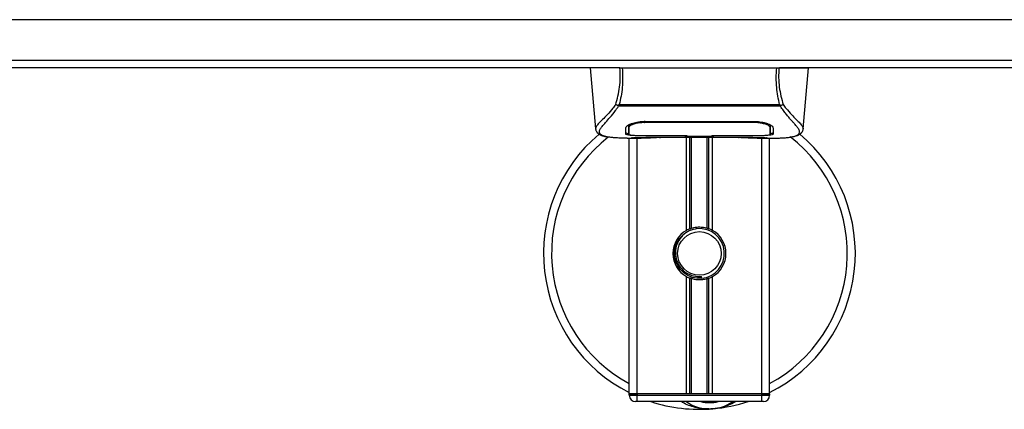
# Model space of a CAD drawing. Header units: millimetres. Extents: x 0 to 420, y 0 to 297.
# Tile 11 of 98: x 198.19 to 213.09, y 91.46 to 97.36. Entities that reach past the tile are written whole.
import ezdxf

# ---------------------------------------------------------------- set-up
doc = ezdxf.new("R2010")
doc.units = ezdxf.units.MM

msp = doc.modelspace()

# ---------------------------------------------------------------- linework, layer by layer
at = {"color": 7, "linetype": 'Continuous', "lineweight": 25}
for p, q in [((222.15913, 97.36256), (56.99143, 97.36256)), ((139.81124, 96.74908), (221.21532, 96.74908)), ((207.2626, 96.6311), (140.7865, 96.6311)), ((206.82213, 96.6311), (206.9029, 95.70789)), ((207.30497, 96.6311), (209.64264, 96.6311)), ((213.42884, 96.6311), (209.68502, 96.6311)), ((210.04471, 95.70789), (210.12549, 96.6311)), ((207.2479, 96.05222), (207.24344, 96.06426)), ((209.69911, 96.05222), (207.2479, 96.05222)), ((207.26034, 96.07865), (209.68734, 96.07865)), ((209.70429, 96.06444), (209.69911, 96.05222)), ((207.64797, 95.82285), (209.29965, 95.82285)), ((209.30501, 95.80465), (209.30546, 95.82245)), ((206.9028, 95.70974), (206.90373, 95.70796)), ((207.40337, 95.7428), (207.40358, 95.70917)), ((207.40357, 95.70917), (207.40405, 95.62899)), ((207.40585, 95.73123), (207.40505, 95.76335)), ((207.64856, 95.80467), (207.6484, 95.80467)), ((209.54403, 95.70771), (209.54407, 95.71391)), ((210.04482, 95.70974), (210.04389, 95.70796)), ((207.37795, 95.56931), (207.59426, 95.56931)), ((207.41202, 91.69967), (207.41202, 95.56931)), ((207.45971, 95.57226), (207.46856, 95.57319)), ((207.52999, 91.69967), (207.52999, 95.56931)), ((207.64797, 95.60688), (207.64797, 95.60314)), ((208.26145, 95.60314), (207.64797, 95.60314)), ((207.76571, 95.58209), (209.18191, 95.58209)), ((207.76574, 95.58212), (209.18187, 95.58212)), ((208.26145, 95.60314), (208.26145, 95.60696)), ((208.26145, 95.59455), (208.26145, 95.60314)), ((208.68617, 95.59455), (208.26145, 95.59455)), ((208.27797, 94.17331), (208.27797, 95.58209)), ((208.28508, 95.60696), (208.28508, 95.59797)), ((208.28508, 95.59797), (208.28508, 95.60696)), ((208.28508, 95.59797), (208.66261, 95.59797)), ((208.32912, 94.19737), (208.32912, 95.58209)), ((208.35621, 94.20675), (208.35621, 95.58209)), ((208.5914, 94.20675), (208.5914, 95.58209)), ((208.61849, 94.19737), (208.61849, 95.58209)), ((208.66261, 95.60696), (209.30743, 95.60688)), ((208.66261, 95.60696), (208.66261, 95.59797)), ((208.66965, 94.17331), (208.66965, 95.58209)), ((208.68617, 95.60314), (208.68617, 95.60696)), ((208.68617, 95.59455), (208.68617, 95.60314)), ((209.29965, 95.60314), (208.68617, 95.60314)), ((209.29965, 95.60688), (209.29965, 95.60314)), ((209.34921, 95.56931), (209.56952, 95.56931)), ((209.41762, 91.69967), (209.41762, 95.56931)), ((209.5356, 91.69967), (209.5356, 95.56931)), ((208.27797, 91.69967), (208.27797, 93.47319)), ((208.32912, 91.69967), (208.32912, 93.44913)), ((208.35621, 91.69967), (208.35621, 93.43975)), ((208.50654, 93.44715), (208.50395, 93.47695)), ((208.5914, 91.69967), (208.5914, 93.43975)), ((208.61849, 91.69967), (208.61849, 93.44913)), ((208.66965, 91.69967), (208.66965, 93.47319)), ((207.52999, 91.69967), (207.41202, 91.69967)), ((207.41202, 91.67607), (207.41202, 91.69967)), ((207.41202, 91.69967), (207.52999, 91.69967)), ((207.41202, 91.67607), (207.52999, 91.67607)), ((208.27797, 91.69967), (207.52999, 91.69967)), ((209.41762, 91.69967), (207.52999, 91.69967)), ((207.52999, 91.69967), (207.52999, 91.67607)), ((207.52999, 91.67607), (209.41762, 91.67607)), ((207.52999, 91.58169), (207.52999, 91.67607)), ((209.41762, 91.69967), (208.66965, 91.69967)), ((209.5356, 91.69967), (209.41762, 91.69967)), ((209.41762, 91.69967), (209.5356, 91.69967)), ((209.41762, 91.67607), (209.41762, 91.69967)), ((209.41762, 91.67607), (209.5356, 91.67607)), ((209.41762, 91.58169), (209.41762, 91.67607)), ((209.5356, 91.69967), (209.5356, 91.67607)), ((207.52999, 91.58169), (207.5064, 91.58169)), ((209.41762, 91.58169), (207.52999, 91.58169)), ((209.44122, 91.58169), (209.41762, 91.58169))]:
    msp.add_line(p, q, dxfattribs=at)
at = {"color": 7, "linetype": 'Continuous', "lineweight": 25, "flags": 128}
for points in [[(207.6426, 95.80465), (207.64797, 95.80466), (207.6484, 95.80467)], [(207.64018, 95.60688), (207.95222, 95.60693), (208.28508, 95.60696)]]:
    msp.add_lwpolyline(points, dxfattribs=at)
at = {"color": 7, "linetype": 'Continuous', "lineweight": 25}
msp.add_circle((208.47381, 93.82325), 0.33034, dxfattribs=at)
for centre, radius, start, end in [((208.47381, 93.82325), 2.35954, 130.046839, 243.256316), ((208.47381, 93.82325), 2.2379, 128.047069, 241.675912), ((208.47381, 93.82325), 2.35954, 296.743684, 49.984768), ((208.47381, 93.82325), 2.2379, 298.324088, 52.137337), ((208.47381, 93.82325), 0.40112, 119.224658, 240.775342), ((208.47381, 93.82325), 0.40112, 111.143405, 119.224658), ((208.47381, 93.82325), 0.37753, 274.974241, 94.974241), ((208.47381, 93.82325), 0.40112, 60.775342, 68.856595), ((208.47381, 93.82325), 0.40112, 299.224658, 60.775342), ((208.47381, 93.82325), 0.40112, 240.775342, 248.856595), ((208.47381, 93.82325), 0.40112, 291.143405, 299.224658), ((207.5064, 91.67607), 0.09438, 180, 270), ((209.44122, 91.67607), 0.09438, 270, 0), ((208.47381, 93.82325), 2.35954, 251.805128, 274.974241), ((208.62521, 92.08377), 0.61348, 234.926098, 305.073902), ((208.62521, 92.08377), 0.5191, 255.287788, 284.712212), ((208.47381, 93.82325), 2.35954, 274.974241, 288.194872)]:
    msp.add_arc(centre, radius, start, end, dxfattribs=at)
for points, knots in [([(207.27086, 96.6311), (207.21752, 96.6311), (207.1109, 96.6311), (206.97461, 96.6311), (206.87507, 96.6311), (206.82572, 96.6311), (206.82567, 96.6311), (206.82565, 96.6311)], [0, 0, 0, 0, 0.192302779, 0.384433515, 0.621430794, 0.85870183, 1, 1, 1, 1]), ([(207.20654, 96.07666), (207.2183, 96.11924), (207.24192, 96.20475), (207.26639, 96.34195), (207.27921, 96.48505), (207.27365, 96.58236), (207.27086, 96.6311)], [0, 0, 0, 0, 0.24872742, 0.49949886, 0.74927865, 1, 1, 1, 1]), ([(207.30497, 96.6311), (207.30813, 96.58177), (207.31443, 96.48318), (207.30761, 96.33984), (207.2903, 96.20367), (207.27027, 96.12012), (207.26034, 96.07865)], [0, 0, 0, 0, 0.25759359, 0.51473288, 0.75915094, 1, 1, 1, 1]), ([(207.27086, 96.6311), (207.27318, 96.6311), (207.27785, 96.6311), (207.28631, 96.6311), (207.29543, 96.6311), (207.30179, 96.6311), (207.30497, 96.6311)], [0, 0, 0, 0, 0.24915906, 0.49997617, 0.7491747, 1, 1, 1, 1]), ([(209.68734, 96.07866), (209.6776, 96.12044), (209.65818, 96.20384), (209.64078, 96.33976), (209.63338, 96.48274), (209.63955, 96.58159), (209.64264, 96.6311)], [0, 0, 0, 0, 0.24242241, 0.48382845, 0.74145736, 1, 1, 1, 1]), ([(209.64264, 96.6311), (209.64898, 96.6311), (209.6585, 96.6311), (209.66976, 96.6311), (209.67443, 96.6311), (209.67676, 96.6311)], [0, 0, 0, 0, 0.498714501, 0.748749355, 1, 1, 1, 1]), ([(209.67676, 96.6311), (209.67392, 96.5822), (209.66825, 96.48466), (209.68072, 96.34167), (209.70517, 96.2045), (209.72907, 96.11939), (209.74107, 96.07667)], [0, 0, 0, 0, 0.25144081, 0.50156728, 0.74986348, 1, 1, 1, 1]), ([(209.67676, 96.6311), (209.7301, 96.6311), (209.83672, 96.6311), (209.97301, 96.6311), (210.07255, 96.6311), (210.1219, 96.6311), (210.12195, 96.6311), (210.12197, 96.6311)], [0, 0, 0, 0, 0.192300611, 0.384429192, 0.621428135, 0.858700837, 1, 1, 1, 1]), ([(207.2065, 96.07673), (207.1924, 96.05799), (207.1497, 96.00127), (207.07935, 95.92316), (207.00593, 95.84904), (206.94992, 95.79374), (206.90984, 95.74534), (206.90536, 95.72268), (206.9028, 95.70974)], [0, 0, 0, 0, 0.0842305, 0.25507317, 0.42671503, 0.59795609, 0.7705982, 1, 1, 1, 1]), ([(207.06925, 95.58992), (207.06485, 95.59084), (207.05551, 95.5928), (207.04224, 95.59617), (207.02949, 95.59988), (207.00835, 95.60707), (206.98357, 95.61911), (206.96242, 95.64004), (206.95667, 95.66663), (206.96813, 95.70133), (207.00003, 95.74596), (207.05156, 95.80415), (207.12139, 95.88211), (207.18266, 95.95845), (207.22521, 96.01798), (207.24051, 96.04106), (207.2479, 96.05222)], [0, 0, 0, 0, 0.02969414, 0.06305591, 0.09492768, 0.12531521, 0.23205808, 0.32960303, 0.43327649, 0.53202469, 0.63076786, 0.73507022, 0.83793216, 0.94137578, 0.97165063, 1, 1, 1, 1]), ([(207.24337, 96.06427), (207.24308, 96.0643), (207.23806, 96.06483), (207.22853, 96.06675), (207.21609, 96.07123), (207.2097, 96.07486), (207.20654, 96.07666)], [0, 0, 0, 0, 0.0200108, 0.34699568, 0.67667396, 1, 1, 1, 1]), ([(207.24328, 96.0644), (207.24872, 96.06908), (207.25427, 96.07386), (207.26022, 96.07857), (207.26033, 96.07865)], [0, 0, 0, 0, 0.98124308, 1, 1, 1, 1]), ([(209.68733, 96.07866), (209.68745, 96.07857), (209.69362, 96.07415), (209.69901, 96.06925), (209.70429, 96.06444)], [0, 0, 0, 0, 0.01890165, 1, 1, 1, 1]), ([(209.87492, 95.58939), (209.88416, 95.59129), (209.9039, 95.59534), (209.9393, 95.60642), (209.97435, 95.62473), (209.99293, 95.65626), (209.98436, 95.69081), (209.96395, 95.7231), (209.94576, 95.74685), (209.9223, 95.77461), (209.89459, 95.80573), (209.86185, 95.84211), (209.82562, 95.8839), (209.78622, 95.93252), (209.74361, 95.98727), (209.71467, 96.0295), (209.69911, 96.05222)], [0, 0, 0, 0, 0.061570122, 0.131511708, 0.27071941, 0.403375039, 0.535106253, 0.583280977, 0.633158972, 0.68442904, 0.73675836, 0.783847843, 0.838932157, 0.891573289, 0.94168727, 1, 1, 1, 1]), ([(209.74107, 96.07667), (209.7379, 96.07487), (209.73152, 96.07124), (209.71908, 96.06675), (209.70957, 96.06484), (209.70456, 96.0643), (209.70428, 96.06428)], [0, 0, 0, 0, 0.32361461, 0.65359013, 0.98086966, 1, 1, 1, 1]), ([(209.74111, 96.07674), (209.75521, 96.058), (209.79792, 96.00127), (209.86827, 95.92316), (209.94169, 95.84904), (209.9977, 95.79374), (210.03777, 95.74534), (210.04226, 95.72268), (210.04482, 95.70974)], [0, 0, 0, 0, 0.08424716, 0.25508672, 0.42672547, 0.59796341, 0.77060237, 1, 1, 1, 1]), ([(207.36011, 95.72734), (207.36376, 95.73637), (207.37107, 95.75442), (207.42446, 95.78371), (207.50214, 95.80861), (207.5826, 95.82142), (207.63202, 95.8225), (207.64797, 95.82285)], [0, 0, 0, 0, 0.225467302, 0.45085364, 0.677369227, 0.895911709, 1, 1, 1, 1]), ([(207.64191, 95.83191), (207.64192, 95.83169), (207.64215, 95.82261), (207.64238, 95.81352), (207.6426, 95.80465)], [0, 0, 0, 0, 0.02342788, 1, 1, 1, 1]), ([(209.29965, 95.82285), (209.33028, 95.82158), (209.3915, 95.81904), (209.47398, 95.80059), (209.53983, 95.77589), (209.58028, 95.74975), (209.58531, 95.73417), (209.58751, 95.72734)], [0, 0, 0, 0, 0.199131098, 0.397931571, 0.605889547, 0.827379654, 1, 1, 1, 1]), ([(206.90292, 95.70764), (206.90406, 95.70066), (206.90602, 95.68859), (206.91142, 95.67587), (206.91663, 95.66649), (206.91817, 95.66388), (206.91941, 95.66189), (206.92001, 95.66095), (206.92043, 95.66032), (206.92083, 95.65972), (206.92137, 95.65893), (206.92312, 95.65652), (206.9238, 95.65598), (206.92538, 95.65464), (206.92651, 95.65379), (206.92758, 95.65292), (206.92804, 95.65255), (206.92842, 95.65223), (206.9287, 95.65198), (206.92899, 95.65173), (206.92942, 95.65135), (206.93014, 95.65071), (206.93106, 95.64985), (206.93327, 95.64773), (206.93643, 95.64457), (206.94134, 95.63977), (206.94815, 95.63372), (206.95794, 95.62639), (206.9719, 95.61801), (206.99487, 95.60759), (207.02123, 95.59852), (207.04385, 95.5942), (207.05167, 95.59271)], [0, 0, 0, 0, 0.10895151, 0.18836403, 0.20015725, 0.20797863, 0.21045693, 0.21142904, 0.21231706, 0.21323322, 0.21428764, 0.21709508, 0.23718398, 0.24934952, 0.25616294, 0.25744907, 0.25846748, 0.25891857, 0.25936812, 0.25985246, 0.2604052, 0.2618126, 0.26492315, 0.26948017, 0.29015729, 0.32576371, 0.37931044, 0.4537257, 0.55180182, 0.67626306, 0.8881219, 1, 1, 1, 1]), ([(207.35755, 95.62952), (207.35769, 95.63516), (207.35806, 95.64928), (207.35882, 95.67847), (207.35968, 95.71104), (207.36011, 95.72734)], [0, 0, 0, 0, 0.249392, 0.62414375, 1, 1, 1, 1]), ([(207.4286, 95.783), (207.42085, 95.77852), (207.40235, 95.76783), (207.40032, 95.75761), (207.39914, 95.75167)], [0, 0, 0, 0, 0.41900897, 1, 1, 1, 1]), ([(207.40308, 95.76874), (207.40317, 95.76106), (207.40338, 95.74213), (207.40349, 95.72448), (207.40355, 95.71399)], [0, 0, 0, 0, 0.40550496, 1, 1, 1, 1]), ([(207.40358, 95.70917), (207.40359, 95.70797), (207.40368, 95.69468), (207.40384, 95.66798), (207.40399, 95.64247), (207.40407, 95.62905)], [0, 0, 0, 0, 0.04480435, 0.49764008, 1, 1, 1, 1]), ([(207.40407, 95.62905), (207.40408, 95.62922), (207.40425, 95.63925), (207.40458, 95.65779), (207.40517, 95.69194), (207.40559, 95.7158), (207.40583, 95.72996), (207.40585, 95.73123)], [0, 0, 0, 0, 0.0075194, 0.45666513, 0.71535566, 0.97452521, 1, 1, 1, 1]), ([(207.6426, 95.80465), (207.61612, 95.80364), (207.56317, 95.80161), (207.49257, 95.78704), (207.43918, 95.76744), (207.4103, 95.74759), (207.40714, 95.73597), (207.40585, 95.73123)], [0, 0, 0, 0, 0.2128654, 0.42572184, 0.63872248, 0.85234986, 1, 1, 1, 1]), ([(209.30501, 95.80465), (209.30322, 95.80466), (209.11438, 95.80521), (208.56223, 95.80456), (208.01187, 95.80462), (207.64856, 95.80467)], [0, 0, 0, 0, 0.00323915, 0.34201142, 1, 1, 1, 1]), ([(209.54176, 95.73123), (209.53904, 95.73834), (209.53359, 95.75257), (209.49216, 95.77476), (209.4314, 95.79296), (209.36516, 95.80311), (209.32186, 95.80422), (209.30501, 95.80465)], [0, 0, 0, 0, 0.21773223, 0.43557879, 0.65075483, 0.86407246, 1, 1, 1, 1]), ([(209.54848, 95.75167), (209.54741, 95.75955), (209.54619, 95.76862), (209.52875, 95.77782), (209.52645, 95.77903)], [0, 0, 0, 0, 0.86801111, 1, 1, 1, 1]), ([(209.54275, 95.77063), (209.54264, 95.76609), (209.54231, 95.75296), (209.54198, 95.73982), (209.54176, 95.73123)], [0, 0, 0, 0, 0.3458763, 1, 1, 1, 1]), ([(209.54176, 95.73123), (209.54179, 95.72996), (209.54219, 95.70652), (209.54271, 95.6771), (209.54322, 95.64799), (209.54344, 95.63511), (209.54354, 95.62922), (209.54354, 95.62905)], [0, 0, 0, 0, 0.02546624, 0.4713629, 0.73178735, 0.99246436, 1, 1, 1, 1]), ([(209.54354, 95.62899), (209.54354, 95.6292), (209.54369, 95.65544), (209.54387, 95.68168), (209.54405, 95.70771)], [0, 0, 0, 0, 0.00827271, 1, 1, 1, 1]), ([(209.54354, 95.62905), (209.54369, 95.65403), (209.54385, 95.68025), (209.54402, 95.70646), (209.54403, 95.70771)], [0, 0, 0, 0, 0.952640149, 1, 1, 1, 1]), ([(209.54408, 95.71391), (209.54414, 95.72435), (209.54425, 95.74229), (209.54446, 95.76143), (209.54455, 95.76944)], [0, 0, 0, 0, 0.58164119, 1, 1, 1, 1]), ([(209.58751, 95.72734), (209.58806, 95.70626), (209.5889, 95.67458), (209.58963, 95.64651), (209.58992, 95.63518), (209.59007, 95.62952)], [0, 0, 0, 0, 0.49858361, 0.74918971, 1, 1, 1, 1]), ([(209.89079, 95.59164), (209.90037, 95.59345), (209.9248, 95.59807), (209.95274, 95.60757), (209.9757, 95.618), (209.98967, 95.62638), (209.99945, 95.63371), (210.00628, 95.63977), (210.01118, 95.64455), (210.01442, 95.6478), (210.01664, 95.64993), (210.01764, 95.65085), (210.01819, 95.65135), (210.01862, 95.65173), (210.01891, 95.65198), (210.0192, 95.65222), (210.01958, 95.65254), (210.02003, 95.65292), (210.02077, 95.65352), (210.02154, 95.65411), (210.0225, 95.65486), (210.02386, 95.65602), (210.0245, 95.65652), (210.02625, 95.65893), (210.02679, 95.65973), (210.02719, 95.66032), (210.0276, 95.66095), (210.02821, 95.66189), (210.02945, 95.66388), (210.03099, 95.66649), (210.0362, 95.67587), (210.0416, 95.6886), (210.04356, 95.70066), (210.04469, 95.70764)], [0, 0, 0, 0, 0.13346194, 0.34016958, 0.46160951, 0.55730778, 0.62992241, 0.68217732, 0.71692903, 0.7371149, 0.74272174, 0.74460414, 0.7459796, 0.74651976, 0.74699289, 0.74743167, 0.74787155, 0.74886374, 0.75011647, 0.75397334, 0.75908593, 0.76862625, 0.78821087, 0.79094759, 0.79197558, 0.79286909, 0.79373558, 0.79468443, 0.7971036, 0.8047367, 0.8162438, 0.89371675, 1, 1, 1, 1]), ([(207.37795, 95.56935), (207.37334, 95.56934), (207.34702, 95.56927), (207.29102, 95.5698), (207.23034, 95.57196), (207.18534, 95.575), (207.16261, 95.57691), (207.14125, 95.57904), (207.12274, 95.5812), (207.10452, 95.58366), (207.08838, 95.58626), (207.07608, 95.58843), (207.07001, 95.58975), (207.06925, 95.58992)], [0, 0, 0, 0, 0.04881498, 0.27892257, 0.54515535, 0.62717383, 0.69834333, 0.75858144, 0.82840444, 0.87364995, 0.93389274, 0.99178224, 1, 1, 1, 1]), ([(207.64797, 95.60314), (207.61539, 95.60336), (207.55023, 95.60382), (207.46334, 95.60755), (207.39769, 95.61364), (207.36248, 95.62125), (207.35897, 95.62714), (207.35755, 95.62952)], [0, 0, 0, 0, 0.21341182, 0.42681727, 0.64048529, 0.85457431, 1, 1, 1, 1]), ([(207.35775, 95.65326), (207.35928, 95.64964), (207.36133, 95.64477), (207.38433, 95.64139), (207.39024, 95.64052)], [0, 0, 0, 0, 0.74296977, 1, 1, 1, 1]), ([(207.40407, 95.62905), (207.40665, 95.62619), (207.41179, 95.62047), (207.45272, 95.61394), (207.513, 95.6094), (207.57939, 95.60718), (207.62303, 95.60697), (207.64018, 95.60688)], [0, 0, 0, 0, 0.21612272, 0.43228358, 0.64748247, 0.86145988, 1, 1, 1, 1]), ([(207.45971, 95.57226), (207.45621, 95.57249), (207.44513, 95.57324), (207.44511, 95.57445), (207.46514, 95.57554), (207.47028, 95.57582)], [0, 0, 0, 0, 0.25540478, 0.808946, 1, 1, 1, 1]), ([(207.4581, 95.57492), (207.45809, 95.57492), (207.45739, 95.57479), (207.46063, 95.57529), (207.46682, 95.57568), (207.47028, 95.57589)], [0, 0, 0, 0, 0.00626083, 0.44327513, 1, 1, 1, 1]), ([(207.87077, 95.57859), (207.83928, 95.57614), (207.78694, 95.57206), (207.66946, 95.5694), (207.56342, 95.56795), (207.47701, 95.57154), (207.45971, 95.57226)], [0, 0, 0, 0, 0.30143784, 0.50095323, 0.90014009, 1, 1, 1, 1]), ([(207.47028, 95.57582), (207.47799, 95.57634), (207.49746, 95.57765), (207.56485, 95.57982), (207.65867, 95.58172), (207.73006, 95.58199), (207.76574, 95.58212)], [0, 0, 0, 0, 0.17981299, 0.45378319, 0.72700373, 1, 1, 1, 1]), ([(207.87077, 95.57859), (207.87384, 95.57873), (207.87991, 95.57902), (207.88563, 95.58107), (207.88847, 95.58209)], [0, 0, 0, 0, 0.50476564, 1, 1, 1, 1]), ([(209.05915, 95.58209), (209.06198, 95.58107), (209.06771, 95.57902), (209.07378, 95.57873), (209.07685, 95.57859)], [0, 0, 0, 0, 0.49524741, 1, 1, 1, 1]), ([(209.48791, 95.57226), (209.43688, 95.57089), (209.35209, 95.56862), (209.22257, 95.57027), (209.13686, 95.57319), (209.08685, 95.57769), (209.07685, 95.57859)], [0, 0, 0, 0, 0.30152184, 0.50104725, 0.90023015, 1, 1, 1, 1]), ([(209.18187, 95.58212), (209.19785, 95.58209), (209.24941, 95.58201), (209.33388, 95.58094), (209.42007, 95.57875), (209.47871, 95.57622), (209.50627, 95.57388), (209.49403, 95.5728), (209.48791, 95.57226)], [0, 0, 0, 0, 0.082154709, 0.265139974, 0.448671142, 0.632499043, 0.816300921, 1, 1, 1, 1]), ([(209.18187, 95.58208), (209.20263, 95.58204), (209.24606, 95.58195), (209.30952, 95.5812), (209.36925, 95.58004), (209.41875, 95.5786), (209.44933, 95.57748), (209.45848, 95.57694), (209.45933, 95.57689)], [0, 0, 0, 0, 0.18189708, 0.38061319, 0.58093849, 0.78035725, 0.97967552, 1, 1, 1, 1]), ([(209.59007, 95.62952), (209.58695, 95.62603), (209.58071, 95.61906), (209.53069, 95.61132), (209.45689, 95.60605), (209.37511, 95.60349), (209.3211, 95.60324), (209.29965, 95.60314)], [0, 0, 0, 0, 0.21521677, 0.43046232, 0.64509935, 0.85904026, 1, 1, 1, 1]), ([(209.30743, 95.60688), (209.33387, 95.60708), (209.38675, 95.60747), (209.45726, 95.61073), (209.51064, 95.61591), (209.53943, 95.62227), (209.54235, 95.62709), (209.54354, 95.62905)], [0, 0, 0, 0, 0.21287602, 0.42573624, 0.63903454, 0.85331242, 1, 1, 1, 1]), ([(209.45933, 95.57689), (209.46769, 95.57648), (209.48112, 95.57582), (209.48969, 95.57487), (209.48884, 95.57503), (209.48862, 95.57507)], [0, 0, 0, 0, 0.55060159, 0.88501525, 1, 1, 1, 1]), ([(209.46983, 95.57629), (209.47007, 95.57616), (209.47292, 95.57455), (209.47905, 95.57291), (209.48496, 95.57247), (209.48791, 95.57226)], [0, 0, 0, 0, 0.04443315, 0.52221653, 1, 1, 1, 1]), ([(209.55762, 95.64055), (209.5674, 95.64237), (209.58711, 95.64602), (209.58894, 95.65083), (209.58986, 95.65326)], [0, 0, 0, 0, 0.49631334, 1, 1, 1, 1]), ([(209.56952, 95.56935), (209.572, 95.56934), (209.58119, 95.56928), (209.59904, 95.56937), (209.62087, 95.56953), (209.64255, 95.56983), (209.66406, 95.57029), (209.68663, 95.57095), (209.71114, 95.57193), (209.74096, 95.57349), (209.77266, 95.57575), (209.80548, 95.57886), (209.83703, 95.58274), (209.86036, 95.5861), (209.8726, 95.58887), (209.87492, 95.58939)], [0, 0, 0, 0, 0.02762691, 0.10239616, 0.17945658, 0.24994161, 0.31702439, 0.38965422, 0.46782264, 0.55148696, 0.67182448, 0.76737343, 0.86398611, 0.97427426, 1, 1, 1, 1]), ([(208.44107, 94.19936), (208.39988, 94.19067), (208.3175, 94.17331), (208.21372, 94.09724), (208.13975, 93.99397), (208.10509, 93.87201), (208.1135, 93.74695), (208.16232, 93.63275), (208.24585, 93.54196), (208.35392, 93.48564), (208.44431, 93.47189), (208.49379, 93.47609), (208.50395, 93.47695)], [0, 0, 0, 0, 0.11029899, 0.22059797, 0.33089694, 0.4412694, 0.54893858, 0.65628707, 0.76369695, 0.86864917, 0.97304725, 1, 1, 1, 1]), ([(208.32912, 94.19737), (208.33009, 94.19774), (208.33304, 94.19887), (208.33921, 94.20115), (208.34744, 94.20398), (208.35323, 94.20583), (208.356, 94.20668), (208.35621, 94.20675)], [0, 0, 0, 0, 0.13279182, 0.40328924, 0.68794599, 0.97624213, 1, 1, 1, 1]), ([(208.35621, 94.20675), (208.36735, 94.20986), (208.4052, 94.22044), (208.47459, 94.22726), (208.54426, 94.21981), (208.57921, 94.21013), (208.5914, 94.20675)], [0, 0, 0, 0, 0.15316231, 0.52061175, 0.83276392, 1, 1, 1, 1]), ([(208.5914, 94.20675), (208.59282, 94.20631), (208.59672, 94.2051), (208.60377, 94.20277), (208.61191, 94.19988), (208.6163, 94.19821), (208.61849, 94.19737)], [0, 0, 0, 0, 0.15557258, 0.42978375, 0.7145238, 1, 1, 1, 1]), ([(208.50654, 93.44715), (208.45878, 93.44825), (208.36193, 93.45048), (208.23241, 93.5217), (208.13767, 93.63217), (208.09005, 93.7714), (208.09998, 93.9156), (208.14585, 94.03011), (208.1993, 94.07536), (208.21703, 94.09037)], [0, 0, 0, 0, 0.1532567, 0.3107756, 0.4622177, 0.61755972, 0.7743655, 0.92518437, 1, 1, 1, 1]), ([(208.35621, 93.43975), (208.35561, 93.43994), (208.35258, 93.44087), (208.34653, 93.44283), (208.33837, 93.44565), (208.33253, 93.44782), (208.32979, 93.44888), (208.32912, 93.44913)], [0, 0, 0, 0, 0.06768855, 0.33799524, 0.61961326, 0.90796392, 1, 1, 1, 1]), ([(208.5914, 93.43975), (208.56761, 93.43375), (208.51924, 93.42153), (208.43888, 93.4212), (208.38502, 93.43119), (208.35971, 93.43871), (208.35621, 93.43975)], [0, 0, 0, 0, 0.31763159, 0.64587204, 0.9510876, 1, 1, 1, 1]), ([(208.61849, 93.44913), (208.61809, 93.44898), (208.61579, 93.44809), (208.61065, 93.44616), (208.60265, 93.44335), (208.59594, 93.44116), (208.59237, 93.44005), (208.5914, 93.43975)], [0, 0, 0, 0, 0.05704611, 0.3223495, 0.60367528, 0.89214027, 1, 1, 1, 1]), ([(208.61362, 91.4724), (208.58836, 91.47174), (208.49459, 91.46929), (208.36861, 91.50057), (208.25593, 91.54512), (208.21196, 91.57249), (208.19717, 91.58169)], [0, 0, 0, 0, 0.17640166, 0.65503379, 0.8840221, 1, 1, 1, 1]), ([(209.0209, 91.58169), (209.01706, 91.57916), (208.95437, 91.53785), (208.83884, 91.49765), (208.72541, 91.47671), (208.6788, 91.47263), (208.6784, 91.4726)], [0, 0, 0, 0, 0.03729849, 0.60902041, 0.99664446, 1, 1, 1, 1]), ([(208.6784, 91.4726), (208.678, 91.47256), (208.66722, 91.47162), (208.65636, 91.47204), (208.64591, 91.47245)], [0, 0, 0, 0, 0.03710938, 1, 1, 1, 1])]:
    msp.add_open_spline(points, degree=3, knots=knots, dxfattribs=at)

doc.saveas('drawing.dxf')
